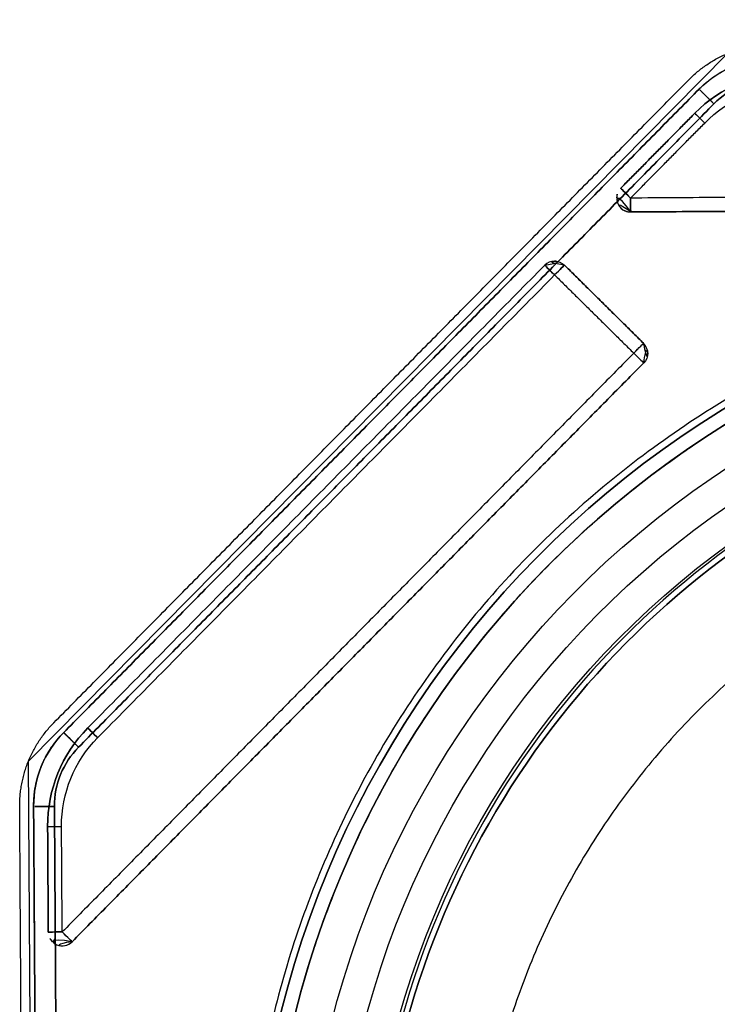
# Model space of a CAD drawing. Header units: metres. Extents: x 7415312 to 7415578, y 5538064 to 5538378.
# Tile 74 of 85: x 7415518.715 to 7415518.816, y 5538302.575 to 5538302.717. Entities that reach past the tile are written whole.
import ezdxf

# ---------------------------------------------------------------- set-up
doc = ezdxf.new("R2010")
doc.units = ezdxf.units.M
doc.header["$MEASUREMENT"] = 0
doc.layers.add('LL_mala_architektura', color=7, linetype='Continuous', lineweight=30, true_color=0x000000)
doc.layers.add('Výchozí$A20 - 3111$Vrstva 01', color=7, linetype='Continuous', true_color=0xe6ce81)
doc.layers.add('Výchozí$A20 - 3111$Vrstva 02', color=254, linetype='Continuous', true_color=0xbebebe)

msp = doc.modelspace()

# ---------------------------------------------------------------- linework, layer by layer
at = {"layer": 'LL_mala_architektura', "elevation": -266.7840000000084}
msp.add_lwpolyline([(7415519.688885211, 5538302.473332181), (7415519.588358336, 5538302.371525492), (7415518.819299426, 5538302.366660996), (7415518.717492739, 5538302.467187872), (7415518.716587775, 5538302.610259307), (7415518.817114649, 5538302.712065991), (7415519.58617356, 5538302.716930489), (7415519.687980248, 5538302.616403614), (7415519.688885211, 5538302.473332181)], dxfattribs=at)
at = {"layer": 'Výchozí$A20 - 3111$Vrstva 01', "extrusion": (0, 0, -1)}
for centre, radius, start, end in [((-7415518.826663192, 5538302.689419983, 266.9160000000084), 0.0200000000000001, 44.63759854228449, 89.6375973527), ((-7415518.826663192, 5538302.689419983, 266.9140000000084), 0.01800000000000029, 44.63759183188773, 89.63759438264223), ((-7415518.826663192, 5538302.689419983, 267.6740000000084), 0.018, 44.63759183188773, 89.63759438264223), ((-7415518.803195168, 5538302.691271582, 266.9160000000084), 0.002000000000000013, 269.6375974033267, 44.63762120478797), ((-7415518.803195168, 5538302.691271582, 267.6720000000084), 0.002000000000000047, 359.6376240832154, 44.63762120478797), ((-7415518.803195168, 5538302.691271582, 267.6720000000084), 0.002000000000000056, 269.6375974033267, 359.6376240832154), ((-7415518.792270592, 5538302.680207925, 266.9160000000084), 0.001999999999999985, 44.63758347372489, 134.6376399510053), ((-7415518.803655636, 5538302.668966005, 266.9160000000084), 0.002, 134.637621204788, 224.6376399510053), ((-7415518.739352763, 5538302.600997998, 266.9160000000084), 0.01999999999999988, 359.637594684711, 44.63759476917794), ((-7415518.739352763, 5538302.600997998, 266.9140000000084), 0.01799999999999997, 359.6375943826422, 44.63759183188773), ((-7415518.739352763, 5538302.600997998, 267.6740000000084), 0.01799999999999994, 359.6375943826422, 44.63759183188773), ((-7415518.721449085, 5538302.585712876, 267.6720000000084), 0.002000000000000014, 314.6376022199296, 359.6375974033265), ((-7415518.721449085, 5538302.585712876, 266.9160000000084), 0.002000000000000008, 224.6375644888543, 359.6375974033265), ((-7415518.721449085, 5538302.585712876, 267.6720000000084), 0.002, 224.6375644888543, 314.6376022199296)]:
    msp.add_arc(centre, radius, start, end, dxfattribs=at)
at = {"layer": 'Výchozí$A20 - 3111$Vrstva 01'}
for centre, radius, start, end in [((7415518.826663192, 5538302.689419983, -267.6720000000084), 0.02000000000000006, 90.3624026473, 135.3624014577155), ((7415518.792270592, 5538302.680207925, -267.6720000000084), 0.002, 45.36236004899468, 135.3624165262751), ((7415518.803655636, 5538302.668966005, -267.6720000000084), 0.002000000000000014, 315.3623600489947, 45.36237879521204), ((7415518.739352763, 5538302.600997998, -267.6720000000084), 0.01999999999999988, 135.362405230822, 180.3624053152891)]:
    msp.add_arc(centre, radius, start, end, dxfattribs=at)
at = {"layer": 'Výchozí$A20 - 3111$Vrstva 01', "extrusion": (0.7026200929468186, 0.7115651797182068, 3.769022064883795e-15)}
msp.add_arc((-1385302.218190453, -266.9160000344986, 9151155.875769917), 0.002, 0.0001238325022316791, 89.99989327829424, dxfattribs=at)
at = {"layer": 'Výchozí$A20 - 3111$Vrstva 01', "extrusion": (0.7026200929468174, 0.7115651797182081, 1.632976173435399e-14)}
msp.add_arc((-1385302.218190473, -267.6720001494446, 9151155.87576994), 0.002, 270.0000933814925, 0.000163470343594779, dxfattribs=at)
at = {"layer": 'Výchozí$A20 - 3111$Vrstva 01', "extrusion": (0.7026200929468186, 0.7115651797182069, 1.146247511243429e-14)}
msp.add_arc((-1385302.218190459, -266.9160001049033, 9151155.860598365), 0.001999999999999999, 0.0001471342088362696, 89.99986659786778, dxfattribs=at)
at = {"layer": 'Výchozí$A20 - 3111$Vrstva 01', "extrusion": (0.7026200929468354, 0.7115651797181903, 1.946994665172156e-14)}
msp.add_arc((-1385302.218190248, -267.6720001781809, 9151155.8605984), 0.002000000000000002, 269.9997998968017, 0.0001761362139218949, dxfattribs=at)
at = {"layer": 'Výchozí$A20 - 3111$Vrstva 01', "extrusion": (0.006325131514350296, -0.9999799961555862, 0)}
for centre, radius, start, end in [((7450400.957199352, -267.6720000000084, -5491287.77224888), 0.002000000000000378, 179.9999115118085, 225.0000455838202), ((7450400.874787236, -267.6720000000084, -5491287.682380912), 0.002, 179.9999001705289, 270.0000533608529)]:
    msp.add_arc(centre, radius, start, end, dxfattribs=at)
at = {"layer": 'Výchozí$A20 - 3111$Vrstva 01', "extrusion": (-0.9999799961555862, -0.006325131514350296, 0)}
for centre, radius, start, end in [((-5491287.77224888, -266.9160000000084, -7450400.957199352), 0.002, 8.848819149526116e-05, 89.99997331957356), ((-5491287.77224888, -267.6720000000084, -7450400.957199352), 0.002000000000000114, 270.0000266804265, 8.848819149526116e-05)]:
    msp.add_arc(centre, radius, start, end, dxfattribs=at)
at = {"layer": 'Výchozí$A20 - 3111$Vrstva 01', "extrusion": (-0.7026200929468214, -0.7115651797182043, -8.673617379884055e-17)}
msp.add_arc((1385302.218190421, -266.9160000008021, -9151155.84505), 0.001999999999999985, 90.00006670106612, 179.9998136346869, dxfattribs=at)
at = {"layer": 'Výchozí$A20 - 3111$Vrstva 01', "extrusion": (-0.7026200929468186, -0.7115651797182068, -8.673617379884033e-17)}
for centre, start, end in [((1385302.218190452, -267.6720000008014, -9151155.845050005), 179.9998531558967, 269.9998532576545), ((1385302.218190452, -267.6720000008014, -9151155.75150586), 179.999862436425, 269.9999332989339), ((1385302.218190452, -266.9160000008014, -9151155.75150586), 90.00006670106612, 179.999862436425)]:
    msp.add_arc(centre, 0.002, start, end, dxfattribs=at)
at = {"layer": 'Výchozí$A20 - 3111$Vrstva 01', "extrusion": (-0.7115651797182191, 0.702620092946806, -1.0408340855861e-16)}
msp.add_arc((-9151155.845050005, -267.6720000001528, -1385302.218190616), 0.002, 179.999919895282, 270.0002134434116, dxfattribs=at)
at = {"layer": 'Výchozí$A20 - 3111$Vrstva 01', "extrusion": (-0.7115651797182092, 0.702620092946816, -1.040834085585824e-16)}
msp.add_arc((-9151155.845050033, -266.9160000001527, -1385302.218190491), 0.002, 90.00026680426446, 179.9999075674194, dxfattribs=at)
at = {"layer": 'Výchozí$A20 - 3111$Vrstva 01', "extrusion": (0.7115651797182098, -0.7026200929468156, 1.040834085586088e-16)}
msp.add_arc((9151155.845050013, -267.6720000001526, 1385302.234190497), 0.002, 269.9996798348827, 0.0001373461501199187, dxfattribs=at)
at = {"layer": 'Výchozí$A20 - 3111$Vrstva 01', "extrusion": (-0.7115651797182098, 0.7026200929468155, -1.040834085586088e-16)}
msp.add_arc((-9151155.845050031, -266.9160000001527, -1385302.234190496), 0.002000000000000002, 90.00021344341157, 179.999851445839, dxfattribs=at)
at = {"layer": 'Výchozí$A20 - 3111$Vrstva 01', "extrusion": (0.7026200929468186, 0.7115651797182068, 8.673617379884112e-17)}
for centre, start, end in [((-1385302.234190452, -266.9160000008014, 9151155.845050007), 89.99997331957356, 179.9998638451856), ((-1385302.234190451, -267.6720000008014, 9151155.728050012), 179.9998387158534, 270.0000800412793)]:
    msp.add_arc(centre, 0.002, start, end, dxfattribs=at)
at = {"layer": 'Výchozí$A20 - 3111$Vrstva 01', "extrusion": (-0.7026200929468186, -0.7115651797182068, -8.673617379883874e-17)}
msp.add_arc((1385302.234190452, -267.6720000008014, -9151155.845050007), 0.002, 269.9999733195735, 0.0001361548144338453, dxfattribs=at)
at = {"layer": 'Výchozí$A20 - 3111$Vrstva 01', "extrusion": (-0.006325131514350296, 0.9999799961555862, 0)}
for centre, radius, start, end in [((-7450400.874787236, -266.9160000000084, 5491287.682380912), 0.002, 9.982947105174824e-05, 90.00005336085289), ((-7450400.874787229, -267.6720000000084, 5491287.667209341), 0.001999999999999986, 269.9998665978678, 8.437253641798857e-05), ((-7450400.874787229, -266.9160000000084, 5491287.667209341), 0.002, 8.437253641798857e-05, 90.00013340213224)]:
    msp.add_arc(centre, radius, start, end, dxfattribs=at)
at = {"layer": 'Výchozí$A20 - 3111$Vrstva 01', "extrusion": (-0.7026200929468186, -0.7115651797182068, -8.673617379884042e-17)}
msp.add_arc((1385302.234190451, -266.9160000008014, -9151155.728050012), 0.002, 0.0001612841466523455, 90.00008004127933, dxfattribs=at)
at = {"layer": 'Výchozí$A20 - 3111$Vrstva 01', "extrusion": (0.7115651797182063, -0.702620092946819, -4.718447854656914e-16)}
msp.add_arc((9151155.72805001, -267.6719999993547, 1385302.234190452), 0.002000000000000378, 179.9998924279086, 224.9997935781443, dxfattribs=at)
at = {"layer": 'Výchozí$A20 - 3111$Vrstva 01'}
for points in [[(7415518.812431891, 5538302.703472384, -266.9160000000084), (7415518.807101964, 5538302.698074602, -266.9160000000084), (7415518.801772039, 5538302.692676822, -266.9160000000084)], [(7415518.801772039, 5538302.692676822, -267.6720000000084), (7415518.807101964, 5538302.698074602, -267.6720000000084), (7415518.812431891, 5538302.703472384, -267.6720000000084)], [(7415518.812431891, 5538302.703472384, -267.6720000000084), (7415518.812431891, 5538302.703472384, -267.2940000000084), (7415518.812431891, 5538302.703472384, -266.9160000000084)], [(7415518.803195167, 5538302.691271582, -266.9140000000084), (7415518.808525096, 5538302.696669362, -266.9140000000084), (7415518.813855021, 5538302.702067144, -266.9140000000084)], [(7415518.803195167, 5538302.691271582, -267.6740000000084), (7415518.808525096, 5538302.696669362, -267.6740000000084), (7415518.813855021, 5538302.702067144, -267.6740000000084)], [(7415518.801772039, 5538302.692676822, -266.9160000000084), (7415518.801772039, 5538302.692676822, -267.2940000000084), (7415518.801772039, 5538302.692676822, -267.6720000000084)], [(7415518.908193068, 5538302.691935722, -267.6740000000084), (7415518.855694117, 5538302.691603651, -267.6740000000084), (7415518.803195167, 5538302.691271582, -267.6740000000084)], [(7415518.908193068, 5538302.691935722, -266.9140000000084), (7415518.855694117, 5538302.691603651, -266.9140000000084), (7415518.803195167, 5538302.691271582, -266.9140000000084)], [(7415518.803207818, 5538302.68927162, -267.6720000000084), (7415518.803207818, 5538302.68927162, -267.2940000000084), (7415518.803207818, 5538302.68927162, -266.9160000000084)], [(7415518.803207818, 5538302.68927162, -266.9160000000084), (7415518.855706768, 5538302.689603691, -266.9160000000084), (7415518.908205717, 5538302.68993576, -266.9160000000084)], [(7415518.908205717, 5538302.68993576, -267.6720000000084), (7415518.855706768, 5538302.689603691, -267.6720000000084), (7415518.803207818, 5538302.68927162, -267.6720000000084)], [(7415518.790847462, 5538302.681613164, -266.9160000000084), (7415518.75798446, 5538302.648331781, -266.9160000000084), (7415518.725121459, 5538302.6150504, -266.9160000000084)], [(7415518.725121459, 5538302.6150504, -267.6720000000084), (7415518.75798446, 5538302.648331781, -267.6720000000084), (7415518.790847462, 5538302.681613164, -267.6720000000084)], [(7415518.790847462, 5538302.681613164, -267.6720000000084), (7415518.790847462, 5538302.681613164, -267.2940000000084), (7415518.790847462, 5538302.681613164, -266.9160000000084)], [(7415518.793675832, 5538302.681631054, -266.9160000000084), (7415518.793675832, 5538302.681631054, -267.2940000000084), (7415518.793675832, 5538302.681631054, -267.6720000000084)], [(7415518.805060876, 5538302.670389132, -266.9160000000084), (7415518.799368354, 5538302.676010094, -266.9160000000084), (7415518.793675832, 5538302.681631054, -266.9160000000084)], [(7415518.793675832, 5538302.681631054, -267.6720000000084), (7415518.799368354, 5538302.676010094, -267.6720000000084), (7415518.805060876, 5538302.670389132, -267.6720000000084)], [(7415518.72654459, 5538302.613645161, -267.6740000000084), (7415518.75940759, 5538302.646926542, -267.6740000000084), (7415518.792270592, 5538302.680207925, -267.6740000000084)], [(7415518.72654459, 5538302.613645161, -266.9140000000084), (7415518.75940759, 5538302.646926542, -266.9140000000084), (7415518.792270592, 5538302.680207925, -266.9140000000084)], [(7415518.792270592, 5538302.680207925, -267.6740000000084), (7415518.797963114, 5538302.674586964, -267.6740000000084), (7415518.803655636, 5538302.668966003, -267.6740000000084)], [(7415518.792270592, 5538302.680207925, -266.9140000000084), (7415518.797963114, 5538302.674586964, -266.9140000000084), (7415518.803655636, 5538302.668966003, -266.9140000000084)], [(7415518.805060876, 5538302.670389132, -267.6720000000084), (7415518.805060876, 5538302.670389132, -267.2940000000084), (7415518.805060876, 5538302.670389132, -266.9160000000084)], [(7415518.803655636, 5538302.668966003, -267.6740000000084), (7415518.76255236, 5538302.627339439, -267.6740000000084), (7415518.721449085, 5538302.585712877, -267.6740000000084)], [(7415518.803655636, 5538302.668966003, -266.9140000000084), (7415518.76255236, 5538302.627339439, -266.9140000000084), (7415518.721449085, 5538302.585712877, -266.9140000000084)], [(7415518.722872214, 5538302.584307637, -266.9160000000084), (7415518.76397549, 5538302.625934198, -266.9160000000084), (7415518.805078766, 5538302.667560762, -266.9160000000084)], [(7415518.805078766, 5538302.667560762, -267.6720000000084), (7415518.76397549, 5538302.625934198, -267.6720000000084), (7415518.722872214, 5538302.584307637, -267.6720000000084)], [(7415518.805078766, 5538302.667560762, -266.9160000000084), (7415518.805078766, 5538302.667560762, -267.2940000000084), (7415518.805078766, 5538302.667560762, -267.6720000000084)], [(7415518.725121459, 5538302.6150504, -266.9160000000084), (7415518.725121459, 5538302.6150504, -267.2940000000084), (7415518.725121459, 5538302.6150504, -267.6720000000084)], [(7415518.719353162, 5538302.600871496, -267.6720000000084), (7415518.719353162, 5538302.600871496, -267.2940000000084), (7415518.719353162, 5538302.600871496, -266.9160000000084)], [(7415518.719353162, 5538302.600871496, -266.9160000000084), (7415518.719401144, 5538302.593285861, -266.9160000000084), (7415518.719449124, 5538302.585700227, -266.9160000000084)], [(7415518.719449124, 5538302.585700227, -267.6720000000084), (7415518.719401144, 5538302.593285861, -267.6720000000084), (7415518.719353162, 5538302.600871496, -267.6720000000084)], [(7415518.721449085, 5538302.585712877, -266.9140000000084), (7415518.721401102, 5538302.593298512, -266.9140000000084), (7415518.721353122, 5538302.600884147, -266.9140000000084)], [(7415518.721449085, 5538302.585712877, -267.6740000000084), (7415518.721401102, 5538302.593298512, -267.6740000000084), (7415518.721353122, 5538302.600884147, -267.6740000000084)], [(7415518.719449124, 5538302.585700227, -266.9160000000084), (7415518.719449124, 5538302.585700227, -267.2940000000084), (7415518.719449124, 5538302.585700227, -267.6720000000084)], [(7415518.722872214, 5538302.584307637, -267.6720000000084), (7415518.722872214, 5538302.584307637, -267.2940000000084), (7415518.722872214, 5538302.584307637, -266.9160000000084)]]:
    msp.add_open_spline(points, degree=2, dxfattribs=at)
at = {"layer": 'Výchozí$A20 - 3111$Vrstva 02', "extrusion": (0, 0, -1)}
for centre, radius, start, end in [((-7415518.823719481, 5538302.696401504, 266.9100000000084), 0.01500000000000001, 44.63759351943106, 89.6375920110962), ((-7415518.823719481, 5538302.696401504, 266.7885000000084), 0.01200000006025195, 44.63759288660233, 89.63759290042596), ((-7415518.890742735, 5538302.539822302, 266.9130000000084), 0.1420000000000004, 359.6375981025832, 89.63759434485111), ((-7415518.890742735, 5538302.539822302, 266.9130000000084), 0.1400000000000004, 359.6375981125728, 89.6375943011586), ((-7415518.890737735, 5538302.539822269, 266.9190000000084), 0.1346000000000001, 359.6375945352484, 89.63759453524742), ((-7415518.890737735, 5538302.539822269, 266.9144000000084), 0.1299999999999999, 359.6375948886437, 89.63759447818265), ((-7415518.890737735, 5538302.539822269, 266.9236000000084), 0.1299999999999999, 359.6375948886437, 89.63759447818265), ((-7415518.890737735, 5538302.539822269, 266.9190000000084), 0.1253999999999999, 359.6375944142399, 89.6375939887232), ((-7415518.890737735, 5538302.539822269, 266.9190000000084), 0.1253999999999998, 359.6375944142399, 89.6375939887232), ((-7415518.890737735, 5538302.539822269, 266.9140000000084), 0.1242, 269.6375940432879, 89.63759404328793), ((-7415518.732334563, 5538302.60385316, 266.9100000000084), 0.01499999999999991, 359.6375920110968, 44.63759098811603), ((-7415518.732334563, 5538302.60385316, 266.7885000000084), 0.01199999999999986, 359.6375929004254, 44.63759288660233)]:
    msp.add_arc(centre, radius, start, end, dxfattribs=at)
at = {"layer": 'Výchozí$A20 - 3111$Vrstva 02'}
for centre, radius, start, end in [((7415518.823719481, 5538302.696401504, -266.7885000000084), 0.01499999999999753, 120.2888421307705, 135.3624064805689), ((7415518.823719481, 5538302.696401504, -266.9100000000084), 0.01199999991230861, 90.36240709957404, 135.3624134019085), ((7415518.890742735, 5538302.539822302, -266.9330000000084), 0.1420000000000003, 90.3624056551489, 180.3624018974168), ((7415518.890742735, 5538302.539822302, -266.9330000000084), 0.1400000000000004, 90.36240569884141, 180.3624018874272), ((7415518.890737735, 5538302.539822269, -267.6740000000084), 0.125, 90.36240542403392, 270.3624058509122), ((7415518.890737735, 5538302.539822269, -266.9140000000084), 0.125, 90.36240542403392, 270.3624058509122), ((7415518.890737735, 5538302.539822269, -267.6730000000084), 0.1242, 90.36240595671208, 270.3624059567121), ((7415518.732334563, 5538302.60385316, -266.7885000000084), 0.01500000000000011, 135.362409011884, 180.3624079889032), ((7415518.732334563, 5538302.60385316, -266.9100000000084), 0.01199999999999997, 135.3624071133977, 180.3624070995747)]:
    msp.add_arc(centre, radius, start, end, dxfattribs=at)
for points, weights in [([(7415518.811622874, 5538302.708346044, -266.7840000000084), (7415518.816570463, 5538302.713356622, -266.7840000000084), (7415518.823611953, 5538302.713401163, -266.7840000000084)], [1, 0.9238795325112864, 1]), ([(7415518.811622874, 5538302.708346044, -266.7870000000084), (7415518.816570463, 5538302.713356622, -266.7870000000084), (7415518.823611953, 5538302.713401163, -266.7870000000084)], [1, 0.9238795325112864, 1]), ([(7415518.811622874, 5538302.708346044, -266.7855000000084), (7415518.816570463, 5538302.713356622, -266.7855000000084), (7415518.823611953, 5538302.713401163, -266.7855000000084)], [1, 0.9238795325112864, 1]), ([(7415518.813046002, 5538302.706940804, -266.9100000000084), (7415518.817411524, 5538302.711361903, -266.9100000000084), (7415518.823624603, 5538302.711401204, -266.9100000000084)], [1, 0.9238795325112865, 1]), ([(7415518.813046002, 5538302.706940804, -266.9130000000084), (7415518.817411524, 5538302.711361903, -266.9130000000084), (7415518.823624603, 5538302.711401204, -266.9130000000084)], [1, 0.9238795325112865, 1]), ([(7415518.813046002, 5538302.706940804, -266.9115000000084), (7415518.817411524, 5538302.711361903, -266.9115000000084), (7415518.823624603, 5538302.711401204, -266.9115000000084)], [1, 0.9238795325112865, 1]), ([(7415518.813046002, 5538302.706940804, -267.6740000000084), (7415518.817411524, 5538302.711361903, -267.6740000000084), (7415518.823624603, 5538302.711401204, -267.6740000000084)], [1, 0.9238795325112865, 1]), ([(7415518.813046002, 5538302.706940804, -267.6770000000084), (7415518.817411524, 5538302.711361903, -267.6770000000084), (7415518.823624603, 5538302.711401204, -267.6770000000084)], [1, 0.9238795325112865, 1]), ([(7415518.813046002, 5538302.706940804, -267.6755000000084), (7415518.817411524, 5538302.711361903, -267.6755000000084), (7415518.823624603, 5538302.711401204, -267.6755000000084)], [1, 0.9238795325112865, 1]), ([(7415518.889838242, 5538302.68281944, -267.7370000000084), (7415518.746851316, 5538302.681915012, -267.7370000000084), (7415518.74774553, 5538302.538928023, -267.7370000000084)], [1, 0.707132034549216, 1]), ([(7415518.889838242, 5538302.68281944, -267.6770000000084), (7415518.746851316, 5538302.681915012, -267.6770000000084), (7415518.74774553, 5538302.538928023, -267.6770000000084)], [1, 0.707132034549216, 1]), ([(7415518.889838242, 5538302.68281944, -267.7070000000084), (7415518.746851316, 5538302.681915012, -267.7070000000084), (7415518.74774553, 5538302.538928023, -267.7070000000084)], [1, 0.707132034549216, 1]), ([(7415518.750745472, 5538302.538946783, -267.7370000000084), (7415518.74987002, 5538302.678934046, -267.7370000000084), (7415518.889857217, 5538302.6798195, -267.7370000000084)], [1, 0.7071320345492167, 1]), ([(7415518.750745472, 5538302.538946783, -267.6770000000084), (7415518.74987002, 5538302.678934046, -267.6770000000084), (7415518.889857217, 5538302.6798195, -267.6770000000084)], [1, 0.7071320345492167, 1]), ([(7415518.750745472, 5538302.538946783, -267.7070000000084), (7415518.74987002, 5538302.678934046, -267.7070000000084), (7415518.889857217, 5538302.6798195, -267.7070000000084)], [1, 0.7071320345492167, 1]), ([(7415518.715334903, 5538302.603745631, -266.7840000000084), (7415518.715290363, 5538302.610787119, -266.7840000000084), (7415518.720237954, 5538302.615797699, -266.7840000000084)], [1, 0.923879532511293, 1]), ([(7415518.715334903, 5538302.603745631, -266.7870000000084), (7415518.715290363, 5538302.610787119, -266.7870000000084), (7415518.720237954, 5538302.615797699, -266.7870000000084)], [1, 0.923879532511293, 1]), ([(7415518.715334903, 5538302.603745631, -266.7855000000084), (7415518.715290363, 5538302.610787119, -266.7855000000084), (7415518.720237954, 5538302.615797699, -266.7855000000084)], [1, 0.923879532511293, 1]), ([(7415518.717334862, 5538302.603758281, -266.9100000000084), (7415518.717295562, 5538302.60997136, -266.9100000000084), (7415518.721661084, 5538302.614392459, -266.9100000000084)], [1, 0.9238795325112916, 1]), ([(7415518.717334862, 5538302.603758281, -266.9130000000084), (7415518.717295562, 5538302.60997136, -266.9130000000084), (7415518.721661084, 5538302.614392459, -266.9130000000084)], [1, 0.9238795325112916, 1]), ([(7415518.717334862, 5538302.603758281, -266.9115000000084), (7415518.717295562, 5538302.60997136, -266.9115000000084), (7415518.721661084, 5538302.614392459, -266.9115000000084)], [1, 0.9238795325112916, 1]), ([(7415518.717334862, 5538302.603758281, -267.6740000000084), (7415518.717295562, 5538302.609971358, -267.6740000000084), (7415518.721661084, 5538302.614392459, -267.6740000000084)], [1, 0.9238795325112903, 1]), ([(7415518.717334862, 5538302.603758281, -267.6770000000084), (7415518.717295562, 5538302.609971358, -267.6770000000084), (7415518.721661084, 5538302.614392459, -267.6770000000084)], [1, 0.9238795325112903, 1]), ([(7415518.717334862, 5538302.603758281, -267.6755000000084), (7415518.717295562, 5538302.609971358, -267.6755000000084), (7415518.721661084, 5538302.614392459, -267.6755000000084)], [1, 0.9238795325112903, 1])]:
    msp.add_rational_spline(points, weights, degree=2, dxfattribs=at)
for points in [[(7415518.720237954, 5538302.615797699, -266.7840000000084), (7415518.765930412, 5538302.662071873, -266.7840000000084), (7415518.811622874, 5538302.708346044, -266.7840000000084)], [(7415518.720237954, 5538302.615797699, -266.7870000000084), (7415518.765930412, 5538302.662071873, -266.7870000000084), (7415518.811622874, 5538302.708346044, -266.7870000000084)], [(7415518.720237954, 5538302.615797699, -266.7855000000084), (7415518.765930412, 5538302.662071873, -266.7855000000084), (7415518.811622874, 5538302.708346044, -266.7855000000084)], [(7415518.811622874, 5538302.708346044, -266.7840000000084), (7415518.811622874, 5538302.708346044, -266.7855000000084), (7415518.811622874, 5538302.708346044, -266.7870000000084)], [(7415518.721661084, 5538302.614392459, -266.9100000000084), (7415518.767353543, 5538302.660666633, -266.9100000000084), (7415518.813046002, 5538302.706940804, -266.9100000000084)], [(7415518.813046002, 5538302.706940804, -266.7885000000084), (7415518.767353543, 5538302.660666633, -266.7885000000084), (7415518.721661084, 5538302.614392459, -266.7885000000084)], [(7415518.721661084, 5538302.614392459, -266.9100000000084), (7415518.767353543, 5538302.660666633, -266.9100000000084), (7415518.813046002, 5538302.706940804, -266.9100000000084)], [(7415518.721661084, 5538302.614392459, -266.9130000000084), (7415518.767353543, 5538302.660666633, -266.9130000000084), (7415518.813046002, 5538302.706940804, -266.9130000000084)], [(7415518.721661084, 5538302.614392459, -266.9115000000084), (7415518.767353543, 5538302.660666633, -266.9115000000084), (7415518.813046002, 5538302.706940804, -266.9115000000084)], [(7415518.721661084, 5538302.614392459, -267.6740000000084), (7415518.767353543, 5538302.660666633, -267.6740000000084), (7415518.813046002, 5538302.706940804, -267.6740000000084)], [(7415518.721661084, 5538302.614392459, -267.6770000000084), (7415518.767353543, 5538302.660666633, -267.6770000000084), (7415518.813046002, 5538302.706940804, -267.6770000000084)], [(7415518.721661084, 5538302.614392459, -267.6755000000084), (7415518.767353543, 5538302.660666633, -267.6755000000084), (7415518.813046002, 5538302.706940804, -267.6755000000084)], [(7415518.813046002, 5538302.706940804, -267.6740000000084), (7415518.813046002, 5538302.706940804, -267.6755000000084), (7415518.813046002, 5538302.706940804, -267.6770000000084)], [(7415518.813046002, 5538302.706940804, -266.9100000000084), (7415518.813046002, 5538302.706940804, -266.9115000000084), (7415518.813046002, 5538302.706940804, -266.9130000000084)], [(7415518.813046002, 5538302.706940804, -266.9100000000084), (7415518.813046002, 5538302.706940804, -266.8492500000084), (7415518.813046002, 5538302.706940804, -266.7885000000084)], [(7415518.815180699, 5538302.704832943, -266.7885000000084), (7415518.814113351, 5538302.705886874, -266.7885000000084), (7415518.813046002, 5538302.706940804, -266.7885000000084)], [(7415518.815180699, 5538302.704832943, -266.9100000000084), (7415518.814113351, 5538302.705886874, -266.9100000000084), (7415518.813046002, 5538302.706940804, -266.9100000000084)], [(7415518.815180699, 5538302.704832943, -266.9100000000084), (7415518.76948824, 5538302.658558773, -266.9100000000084), (7415518.72379578, 5538302.6122846, -266.9100000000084)], [(7415518.72379578, 5538302.6122846, -266.7885000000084), (7415518.76948824, 5538302.658558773, -266.7885000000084), (7415518.815180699, 5538302.704832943, -266.7885000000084)], [(7415518.815180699, 5538302.704832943, -266.7885000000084), (7415518.815180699, 5538302.704832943, -266.8492500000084), (7415518.815180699, 5538302.704832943, -266.9100000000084)], [(7415518.765930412, 5538302.662071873, -266.7840000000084), (7415518.765930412, 5538302.662071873, -266.7855000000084), (7415518.765930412, 5538302.662071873, -266.7870000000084)], [(7415518.767353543, 5538302.660666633, -266.9100000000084), (7415518.767353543, 5538302.660666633, -266.9115000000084), (7415518.767353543, 5538302.660666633, -266.9130000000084)], [(7415518.767353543, 5538302.660666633, -267.6740000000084), (7415518.767353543, 5538302.660666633, -267.6755000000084), (7415518.767353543, 5538302.660666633, -267.6770000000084)], [(7415518.788992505, 5538302.640300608, -267.7370000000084), (7415518.788992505, 5538302.640300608, -267.7070000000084), (7415518.788992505, 5538302.640300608, -267.6770000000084)], [(7415518.791127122, 5538302.638192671, -267.7370000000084), (7415518.791127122, 5538302.638192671, -267.7070000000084), (7415518.791127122, 5538302.638192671, -267.6770000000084)], [(7415518.720237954, 5538302.615797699, -266.7840000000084), (7415518.720237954, 5538302.615797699, -266.7855000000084), (7415518.720237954, 5538302.615797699, -266.7870000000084)], [(7415518.721661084, 5538302.614392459, -266.9100000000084), (7415518.721661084, 5538302.614392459, -266.8492500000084), (7415518.721661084, 5538302.614392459, -266.7885000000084)], [(7415518.721661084, 5538302.614392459, -266.9100000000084), (7415518.721661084, 5538302.614392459, -266.9115000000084), (7415518.721661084, 5538302.614392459, -266.9130000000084)], [(7415518.721661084, 5538302.614392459, -267.6740000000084), (7415518.721661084, 5538302.614392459, -267.6755000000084), (7415518.721661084, 5538302.614392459, -267.6770000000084)], [(7415518.721661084, 5538302.614392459, -266.9100000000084), (7415518.722728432, 5538302.61333853, -266.9100000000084), (7415518.72379578, 5538302.6122846, -266.9100000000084)], [(7415518.72379578, 5538302.6122846, -266.7885000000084), (7415518.722728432, 5538302.61333853, -266.7885000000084), (7415518.721661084, 5538302.614392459, -266.7885000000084)], [(7415518.72379578, 5538302.6122846, -266.7885000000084), (7415518.72379578, 5538302.6122846, -266.8492500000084), (7415518.72379578, 5538302.6122846, -266.9100000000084)], [(7415518.716587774, 5538302.610259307, -266.7840000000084), (7415518.716587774, 5538302.610259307, -266.7855000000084), (7415518.716587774, 5538302.610259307, -266.7870000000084)], [(7415518.718440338, 5538302.609505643, -267.6740000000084), (7415518.718440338, 5538302.609505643, -267.6755000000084), (7415518.718440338, 5538302.609505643, -267.6770000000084)], [(7415518.71844034, 5538302.609505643, -266.9100000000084), (7415518.71844034, 5538302.609505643, -266.9115000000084), (7415518.71844034, 5538302.609505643, -266.9130000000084)], [(7415518.715334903, 5538302.603745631, -266.7840000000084), (7415518.715334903, 5538302.603745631, -266.7855000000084), (7415518.715334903, 5538302.603745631, -266.7870000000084)], [(7415518.716157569, 5538302.473685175, -266.7840000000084), (7415518.715746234, 5538302.538715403, -266.7840000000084), (7415518.715334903, 5538302.603745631, -266.7840000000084)], [(7415518.716157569, 5538302.473685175, -266.7870000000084), (7415518.715746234, 5538302.538715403, -266.7870000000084), (7415518.715334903, 5538302.603745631, -266.7870000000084)], [(7415518.716157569, 5538302.473685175, -266.7855000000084), (7415518.715746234, 5538302.538715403, -266.7855000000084), (7415518.715334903, 5538302.603745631, -266.7855000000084)], [(7415518.717334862, 5538302.603758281, -266.9100000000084), (7415518.717334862, 5538302.603758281, -266.8492500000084), (7415518.717334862, 5538302.603758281, -266.7885000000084)], [(7415518.717334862, 5538302.603758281, -267.6740000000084), (7415518.717334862, 5538302.603758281, -267.6755000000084), (7415518.717334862, 5538302.603758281, -267.6770000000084)], [(7415518.717334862, 5538302.603758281, -266.9100000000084), (7415518.717334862, 5538302.603758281, -266.9115000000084), (7415518.717334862, 5538302.603758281, -266.9130000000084)], [(7415518.717334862, 5538302.603758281, -266.7885000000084), (7415518.717618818, 5538302.558865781, -266.7885000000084), (7415518.717902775, 5538302.513973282, -266.7885000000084)], [(7415518.717902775, 5538302.513973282, -266.9100000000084), (7415518.717618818, 5538302.558865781, -266.9100000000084), (7415518.717334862, 5538302.603758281, -266.9100000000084)], [(7415518.718157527, 5538302.473697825, -266.9100000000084), (7415518.717746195, 5538302.538728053, -266.9100000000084), (7415518.717334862, 5538302.603758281, -266.9100000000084)], [(7415518.718157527, 5538302.473697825, -266.9130000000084), (7415518.717746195, 5538302.538728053, -266.9130000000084), (7415518.717334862, 5538302.603758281, -266.9130000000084)], [(7415518.718157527, 5538302.473697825, -266.9115000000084), (7415518.717746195, 5538302.538728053, -266.9115000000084), (7415518.717334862, 5538302.603758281, -266.9115000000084)], [(7415518.718157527, 5538302.473697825, -267.6740000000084), (7415518.717746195, 5538302.538728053, -267.6740000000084), (7415518.717334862, 5538302.603758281, -267.6740000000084)], [(7415518.718157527, 5538302.473697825, -267.6770000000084), (7415518.717746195, 5538302.538728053, -267.6770000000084), (7415518.717334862, 5538302.603758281, -267.6770000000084)], [(7415518.718157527, 5538302.473697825, -267.6755000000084), (7415518.717746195, 5538302.538728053, -267.6755000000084), (7415518.717334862, 5538302.603758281, -267.6755000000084)], [(7415518.720334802, 5538302.603777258, -266.7885000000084), (7415518.718834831, 5538302.603767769, -266.7885000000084), (7415518.717334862, 5538302.603758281, -266.7885000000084)], [(7415518.720334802, 5538302.603777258, -266.9100000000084), (7415518.718834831, 5538302.603767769, -266.9100000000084), (7415518.717334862, 5538302.603758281, -266.9100000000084)], [(7415518.720334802, 5538302.603777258, -266.7885000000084), (7415518.720334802, 5538302.603777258, -266.8492500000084), (7415518.720334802, 5538302.603777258, -266.9100000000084)], [(7415518.720902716, 5538302.513992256, -266.7885000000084), (7415518.720618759, 5538302.558884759, -266.7885000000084), (7415518.720334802, 5538302.603777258, -266.7885000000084)], [(7415518.720334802, 5538302.603777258, -266.9100000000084), (7415518.720618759, 5538302.558884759, -266.9100000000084), (7415518.720902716, 5538302.513992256, -266.9100000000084)]]:
    msp.add_open_spline(points, degree=2, dxfattribs=at)
for points, weights, knots in [([(7415518.891628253, 5538302.399825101, -266.9100000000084), (7415519.031625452, 5538302.400710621, -266.9100000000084), (7415519.030739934, 5538302.54070782, -266.9100000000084), (7415519.029854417, 5538302.680705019, -266.9100000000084), (7415518.889857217, 5538302.6798195, -266.9100000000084), (7415518.749860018, 5538302.678933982, -266.9100000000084), (7415518.750745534, 5538302.538936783, -266.9100000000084), (7415518.751631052, 5538302.398939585, -266.9100000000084), (7415518.891628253, 5538302.399825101, -266.9100000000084)], [1, 0.7071067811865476, 1, 0.7071067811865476, 1, 0.7071067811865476, 1, 0.7071067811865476, 1], [-1477.064186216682, -1477.064186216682, -1477.064186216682, -1257.152700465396, -1257.152700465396, -1037.241214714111, -1037.241214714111, -817.3297289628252, -817.3297289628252, -597.4182432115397, -597.4182432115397, -597.4182432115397]), ([(7415518.891628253, 5538302.399825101, -266.9130000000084), (7415519.031625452, 5538302.400710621, -266.9130000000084), (7415519.030739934, 5538302.54070782, -266.9130000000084), (7415519.029854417, 5538302.680705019, -266.9130000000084), (7415518.889857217, 5538302.6798195, -266.9130000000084), (7415518.749860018, 5538302.678933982, -266.9130000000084), (7415518.750745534, 5538302.538936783, -266.9130000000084), (7415518.751631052, 5538302.398939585, -266.9130000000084), (7415518.891628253, 5538302.399825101, -266.9130000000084)], [1, 0.7071067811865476, 1, 0.7071067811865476, 1, 0.7071067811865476, 1, 0.7071067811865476, 1], [-1477.064186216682, -1477.064186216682, -1477.064186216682, -1257.152700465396, -1257.152700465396, -1037.241214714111, -1037.241214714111, -817.3297289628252, -817.3297289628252, -597.4182432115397, -597.4182432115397, -597.4182432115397]), ([(7415518.891628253, 5538302.399825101, -266.9115000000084), (7415519.031625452, 5538302.400710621, -266.9115000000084), (7415519.030739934, 5538302.54070782, -266.9115000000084), (7415519.029854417, 5538302.680705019, -266.9115000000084), (7415518.889857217, 5538302.6798195, -266.9115000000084), (7415518.749860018, 5538302.678933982, -266.9115000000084), (7415518.750745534, 5538302.538936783, -266.9115000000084), (7415518.751631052, 5538302.398939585, -266.9115000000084), (7415518.891628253, 5538302.399825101, -266.9115000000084)], [1, 0.7071067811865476, 1, 0.7071067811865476, 1, 0.7071067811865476, 1, 0.7071067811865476, 1], [-1477.064186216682, -1477.064186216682, -1477.064186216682, -1257.152700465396, -1257.152700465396, -1037.241214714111, -1037.241214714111, -817.3297289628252, -817.3297289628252, -597.4182432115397, -597.4182432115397, -597.4182432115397]), ([(7415518.890046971, 5538302.649820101, -267.6740000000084), (7415518.780049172, 5538302.649124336, -267.6740000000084), (7415518.780744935, 5538302.539126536, -267.6740000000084), (7415518.781440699, 5538302.429128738, -267.6740000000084), (7415518.891438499, 5538302.429824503, -267.6740000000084)], [1, 0.7071067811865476, 1, 0.7071067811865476, 1], [1156.262126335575, 1156.262126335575, 1156.262126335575, 1329.049722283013, 1329.049722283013, 1501.837318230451, 1501.837318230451, 1501.837318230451]), ([(7415518.890046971, 5538302.649820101, -267.6770000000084), (7415518.780049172, 5538302.649124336, -267.6770000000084), (7415518.780744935, 5538302.539126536, -267.6770000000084), (7415518.781440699, 5538302.429128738, -267.6770000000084), (7415518.891438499, 5538302.429824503, -267.6770000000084)], [1, 0.7071067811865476, 1, 0.7071067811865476, 1], [1156.262126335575, 1156.262126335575, 1156.262126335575, 1329.049722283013, 1329.049722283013, 1501.837318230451, 1501.837318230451, 1501.837318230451]), ([(7415518.890046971, 5538302.649820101, -267.6755000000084), (7415518.780049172, 5538302.649124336, -267.6755000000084), (7415518.780744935, 5538302.539126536, -267.6755000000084), (7415518.781440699, 5538302.429128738, -267.6755000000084), (7415518.891438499, 5538302.429824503, -267.6755000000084)], [1, 0.7071067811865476, 1, 0.7071067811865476, 1], [1156.262126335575, 1156.262126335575, 1156.262126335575, 1329.049722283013, 1329.049722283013, 1501.837318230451, 1501.837318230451, 1501.837318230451])]:
    msp.add_rational_spline(points, weights, degree=2, knots=knots, dxfattribs=at)

doc.saveas('drawing.dxf')
